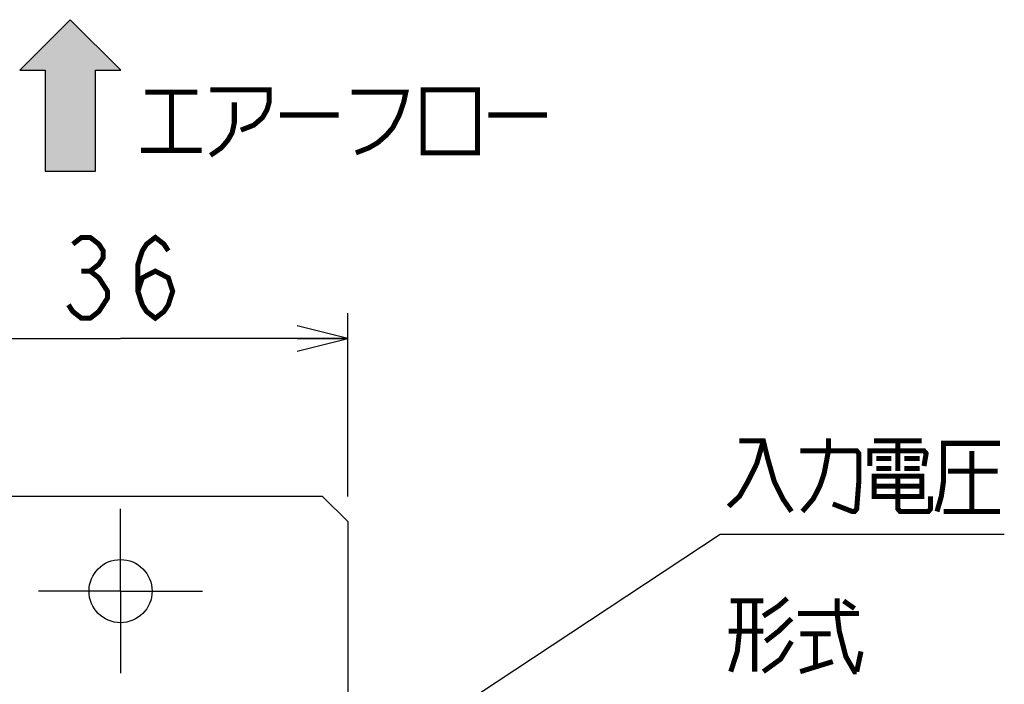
# Model space of a CAD drawing. Extents: x 61 to 816, y 33 to 560.
# Tile 15 of 22: x 439 to 517, y 443 to 495. Entities that reach past the tile are written whole.
import ezdxf

# ---------------------------------------------------------------- set-up
doc = ezdxf.new("R2010")
doc.units = 0
doc.header["$LTSCALE"] = 46.2
doc.linetypes.add('CENTER', pattern=[0.6, 0.375, -0.075, 0.075, -0.075])
doc.layers.get('0').update_dxf_attribs({"linetype": 'CONTINUOUS'})
for name, color, linetype in [('ALL_AXIS', 7, 'CONTINUOUS'), ('ALL_DIM', 7, 'CONTINUOUS'), ('ALL_FEATURES', 7, 'CONTINUOUS'), ('ALL_NOTE', 7, 'CONTINUOUS')]:
    doc.layers.add(name, color=color, linetype=linetype)
doc.dimstyles.get("Standard").update_dxf_attribs({"dimtxt": 2.5, "dimasz": 2.5, "dimexe": 1.25, "dimexo": 0.625, "dimtad": 1, "dimcen": 2.5, "dimazin": 3, "dimtfac": 1, "dimtmove": 0, "dimatfit": 3})

# ---------------------------------------------------------------- blocks, each defined once
blk = doc.blocks.new('_OPEN')
at = {"color": 0, "linetype": 'BYBLOCK'}
for p, q in [((0, 0), (-1, 0.25)), ((-1, -0.25), (0, 0)), ((-1, 0), (0, 0))]:
    blk.add_line(p, q, dxfattribs=at)
blk = doc.blocks.new('*D13')
at = {"layer": 'ALL_DIM', "color": 2, "linetype": 'CONTINUOUS'}
for p, q in [((428.5, 457.5), (428.5, 472)), ((464.5, 457.5), (464.5, 472)), ((428.5, 470), (446.5, 470)), ((464.5, 470), (446.5, 470))]:
    blk.add_line(p, q, dxfattribs=at)
at = {"layer": 'ALL_DIM', "color": 2, "linetype": 'CONTINUOUS', "xscale": 4, "yscale": 4, "zscale": 4, "rotation": 180}
blk.add_blockref('_OPEN', (428.5, 470), dxfattribs=at)
at = {"layer": 'ALL_DIM', "color": 2, "linetype": 'CONTINUOUS', "xscale": 4, "yscale": 4, "zscale": 4}
blk.add_blockref('_OPEN', (464.5, 470), dxfattribs=at)
blk = doc.blocks.new('ARROW_BL0', base_point=(442.516, 489.235))
at = {"color": 7, "linetype": 'CONTINUOUS'}
for p, q in [((442.516, 495.235), (438.516, 491.235)), ((446.516, 491.235), (442.516, 495.235)), ((438.516, 491.235), (440.516, 491.235)), ((440.516, 491.235), (440.516, 483.235)), ((444.516, 483.235), (444.516, 491.235)), ((444.516, 491.235), (446.516, 491.235)), ((440.516, 483.235), (444.516, 483.235))]:
    blk.add_line(p, q, dxfattribs=at)
for points in [[(438.516, 491.235), (442.516, 495.235), (440.516, 491.235)], [(442.516, 495.235), (444.516, 483.235), (440.516, 491.235)], [(444.516, 483.235), (442.516, 495.235), (444.516, 491.235)], [(442.516, 495.235), (446.516, 491.235), (444.516, 491.235)], [(444.516, 483.235), (440.516, 483.235), (440.516, 491.235)]]:
    blk.add_solid(points, dxfattribs=at)

msp = doc.modelspace()

# ---------------------------------------------------------------- linework, layer by layer
at = {"layer": 'ALL_AXIS', "color": 7, "linetype": 'CENTER'}
for q in [(446.5, 456.5), (440, 450), (446.5, 443.5), (453, 450)]:
    msp.add_line((446.5, 450), q, dxfattribs=at)
at = {"layer": 'ALL_AXIS', "color": 3, "linetype": 'CONTINUOUS'}
msp.add_circle((446.5, 450), 2.5, dxfattribs=at)
at = {"layer": 'ALL_DIM', "color": 2, "linetype": 'CONTINUOUS', "const_width": 0.4}
for points in [[(442.716, 477.467), (443.404, 478), (444.092, 478), (444.78, 477.467), (445.124, 476.933), (445.124, 476.4), (444.78, 475.867), (444.092, 475.333), (444.78, 474.8), (445.124, 474.267), (445.468, 473.733), (445.468, 473.2), (445.124, 472.667), (444.78, 472.133), (444.092, 471.6), (443.404, 471.6), (442.716, 472.133), (442.372, 472.667)], [(447.876, 473.733), (448.22, 474.8), (449.252, 475.333), (450.284, 474.8), (450.628, 473.733), (450.284, 472.667), (449.94, 472.133), (449.252, 471.6), (448.564, 472.133), (448.22, 472.667), (447.876, 473.733), (447.876, 475.867), (448.22, 476.933), (448.564, 477.467), (449.252, 478), (449.94, 477.467), (450.284, 476.933)], [(443.404, 475.333), (444.092, 475.333)]]:
    msp.add_lwpolyline(points, dxfattribs=at)
at = {"layer": 'ALL_FEATURES', "color": 3, "linetype": 'CONTINUOUS'}
for p, q in [((462.5, 457.5), (430.5, 457.5)), ((464.5, 455.5), (462.5, 457.5)), ((464.5, 455.5), (464.5, 440))]:
    msp.add_line(p, q, dxfattribs=at)
at = {"layer": 'ALL_NOTE', "color": 2, "linetype": 'CONTINUOUS'}
for p, q in [((459.5, 431.745), (494, 454.5)), ((494, 454.5), (494.5, 454.5)), ((494.5, 454.5), (516.516, 454.5))]:
    msp.add_line(p, q, dxfattribs=at)
at = {"layer": 'ALL_NOTE', "color": 2, "linetype": 'CONTINUOUS', "const_width": 0.4}
for points in [[(453.622, 489.692), (458.266, 489.692), (458.266, 488.692), (458.094, 488.092), (457.75, 487.492), (457.062, 486.892), (456.03, 486.492)], [(470.478, 489.692), (470.478, 484.692), (474.778, 484.692), (474.778, 489.692), (470.478, 489.692)], [(448.462, 489.492), (452.59, 489.492)], [(450.526, 489.492), (450.526, 484.892)], [(464.802, 489.492), (469.102, 489.492), (468.93, 488.692), (468.586, 487.692), (468.07, 486.692), (467.554, 486.092), (466.866, 485.492), (466.178, 485.092), (465.146, 484.692)], [(455.514, 488.692), (455.514, 487.092), (455.342, 486.292), (454.998, 485.692), (454.482, 485.092), (453.622, 484.492)], [(459.126, 487.692), (463.77, 487.692)], [(475.638, 487.692), (480.282, 487.692)], [(448.118, 484.892), (452.934, 484.892)], [(497.424, 461.9), (496.908, 460.1), (496.22, 458.7), (495.532, 457.5), (494.672, 456.7)], [(495.532, 461.9), (497.424, 461.9), (497.768, 460.5), (498.284, 458.7), (498.972, 457.3), (499.66, 456.3)], [(500.52, 456.3), (501.38, 457.3), (501.896, 458.3), (502.24, 459.3), (502.584, 461.1), (502.584, 462.1)], [(506.196, 461.9), (509.98, 461.9)], [(508.088, 461.9), (508.088, 459.5)], [(511.184, 456.3), (511.528, 457.5), (511.7, 458.7), (511.7, 461.7), (516.172, 461.7)], [(500.348, 461.1), (504.82, 461.1), (504.992, 460.9), (504.992, 458.7), (504.82, 456.5), (504.648, 456.3), (504.476, 456.3), (502.928, 456.9)], [(505.852, 459.9), (505.852, 461.1), (510.152, 461.1), (510.324, 460.9), (510.152, 459.9)], [(513.936, 461.1), (513.936, 456.3)], [(506.368, 460.5), (507.572, 460.5)], [(508.604, 460.5), (509.808, 460.5)], [(506.368, 459.7), (507.572, 459.7)], [(508.604, 459.7), (509.808, 459.7)], [(512.044, 459.5), (516, 459.5)], [(506.196, 459.1), (506.196, 457.5), (509.98, 457.5), (509.98, 459.1), (506.196, 459.1)], [(508.088, 459.1), (508.088, 456.5), (508.26, 456.3), (510.496, 456.3), (510.668, 456.5), (510.668, 457.5)], [(506.196, 458.3), (509.98, 458.3)], [(511.7, 456.3), (516.172, 456.3)], [(495.532, 449.222), (495.532, 446.822), (495.36, 445.222), (494.844, 443.622)], [(494.844, 449.222), (497.424, 449.222)], [(496.736, 449.222), (496.736, 443.622)], [(497.424, 448.022), (498.628, 448.822), (499.316, 449.422)], [(503.272, 449.422), (503.272, 448.222), (503.444, 446.822), (503.96, 444.822), (504.648, 443.622), (504.82, 443.622)], [(503.788, 449.222), (504.648, 448.622)], [(499.66, 447.822), (498.628, 446.822), (497.596, 446.022)], [(500.176, 448.222), (504.992, 448.222)], [(497.424, 446.822), (494.672, 446.822)], [(499.66, 446.022), (498.8, 444.622), (497.424, 443.622)], [(500.348, 446.622), (502.756, 446.622)], [(501.552, 446.622), (501.552, 444.022)], [(504.82, 443.622), (505.164, 445.222)], [(500.348, 443.622), (502.928, 444.422)]]:
    msp.add_lwpolyline(points, dxfattribs=at)

# ---------------------------------------------------------------- block references
at = {"color": 2, "linetype": 'CONTINUOUS'}
msp.add_blockref('ARROW_BL0', (442.516, 489.235), dxfattribs=at)

# ---------------------------------------------------------------- dimensions: what is measured, and where the dimension line sits
at = {"layer": 'ALL_DIM', "color": 2, "linetype": 'CONTINUOUS'}
dim = msp.add_linear_dim(base=(464.5, 470), p1=(428.5, 457.5), p2=(464.5, 457.5), dimstyle='Standard', dxfattribs=at)
dim.commit()
dim.dimension.update_dxf_attribs({"geometry": '*D13', "text_midpoint": (440.996, 471.6), "dimtype": 128})

doc.saveas('drawing.dxf')
